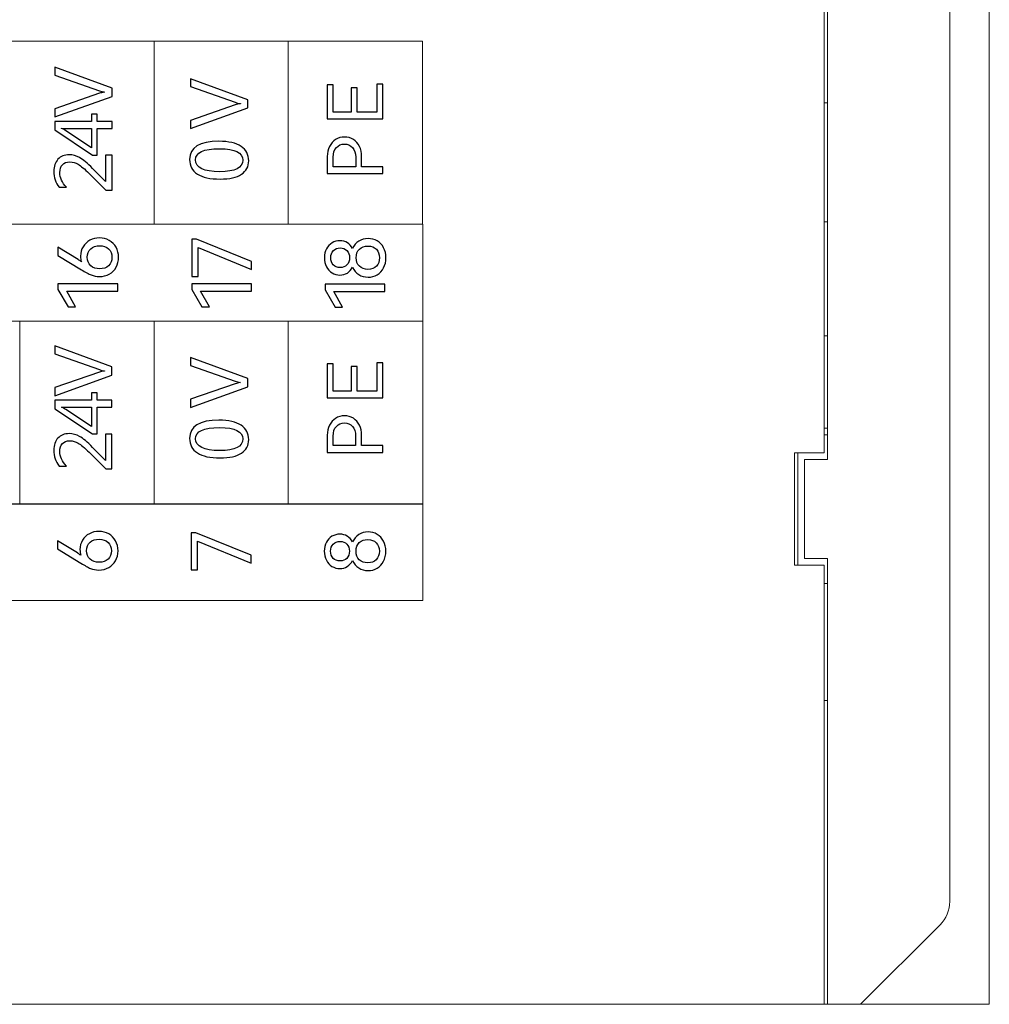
# Model space of a CAD drawing. Header units: millimetres. Extents: x 0 to 427, y 0 to 299.
# Tile 12 of 54: x 181 to 211, y 112 to 142. Entities that reach past the tile are written whole.
import ezdxf

# ---------------------------------------------------------------- set-up
doc = ezdxf.new("R2010")
doc.units = ezdxf.units.MM
doc.header["$LTSCALE"] = 23.1
doc.header["$MEASUREMENT"] = 0
doc.layers.get('0').update_dxf_attribs({"lineweight": 18})
doc.layers.add('layer 1', color=7, linetype='Continuous')

msp = doc.modelspace()

# ---------------------------------------------------------------- linework, layer by layer
at = {"color": 0, "linetype": 'Continuous', "lineweight": 0}
for p, q in [((210.765, 163.705), (210.765, 111.704)), ((209.565, 160.59), (209.565, 114.819)), ((205.865, 150.054), (205.865, 128.204)), ((205.765, 128.404), (205.765, 149.854)), ((205.865, 139.004), (205.765, 139.004)), ((205.765, 135.404), (205.865, 135.404)), ((205.765, 131.954), (205.865, 131.954)), ((205.865, 129.154), (205.765, 129.154)), ((205.865, 128.954), (205.765, 128.954)), ((205.765, 128.404), (204.865, 128.404)), ((204.865, 128.404), (204.865, 125.004)), ((204.965, 128.404), (204.965, 125.004)), ((205.865, 128.204), (205.165, 128.204)), ((205.165, 128.204), (205.165, 125.204)), ((205.765, 125.004), (204.865, 125.004)), ((205.165, 125.204), (205.865, 125.204)), ((205.765, 111.704), (205.765, 125.004)), ((205.865, 125.204), (205.865, 111.704)), ((205.765, 124.454), (205.865, 124.454)), ((205.765, 120.904), (205.865, 120.904)), ((209.272, 114.112), (206.865, 111.704)), ((178.965, 111.704), (210.765, 111.704))]:
    msp.add_line(p, q, dxfattribs=at)
msp.add_arc((208.565, 114.819), 1, 315, 0, dxfattribs=at)
at = {"layer": 'layer 1', "color": 30, "lineweight": 9}
for points, knots in [([(193.593, 140.874), (193.593, 140.874), (189.523, 140.874), (189.523, 140.874), (189.523, 140.874), (189.523, 140.874), (185.453, 140.874), (185.453, 140.874), (185.453, 140.874), (185.453, 140.874), (181.382, 140.874), (181.382, 140.874), (181.382, 140.874), (181.382, 140.874), (177.312, 140.874), (177.312, 140.874), (177.312, 140.874), (177.312, 140.874), (173.242, 140.874), (173.242, 140.874), (173.242, 140.874), (173.242, 140.874), (169.171, 140.874), (169.171, 140.874), (169.171, 140.874), (169.171, 140.874), (165.101, 140.874), (165.101, 140.874), (165.101, 140.874), (165.101, 140.874), (161.031, 140.874), (161.031, 140.874), (161.031, 140.874), (161.031, 140.874), (156.961, 140.874), (156.961, 140.874)], [0, 0, 0, 0, 0.111111, 0.111111, 0.111111, 0.111111, 0.222222, 0.222222, 0.222222, 0.222222, 0.333333, 0.333333, 0.333333, 0.333333, 0.444444, 0.444444, 0.444444, 0.444444, 0.555556, 0.555556, 0.555556, 0.555556, 0.666667, 0.666667, 0.666667, 0.666667, 0.777778, 0.777778, 0.777778, 0.777778, 0.888889, 0.888889, 0.888889, 0.888889, 1, 1, 1, 1]), ([(193.593, 135.333), (193.593, 135.333), (189.523, 135.333), (189.523, 135.333), (189.523, 135.333), (189.523, 135.333), (185.453, 135.333), (185.453, 135.333), (185.453, 135.333), (185.453, 135.333), (181.382, 135.333), (181.382, 135.333), (181.382, 135.333), (181.382, 135.333), (177.312, 135.333), (177.312, 135.333), (177.312, 135.333), (177.312, 135.333), (173.242, 135.333), (173.242, 135.333), (173.242, 135.333), (173.242, 135.333), (169.171, 135.333), (169.171, 135.333), (169.171, 135.333), (169.171, 135.333), (165.101, 135.333), (165.101, 135.333), (165.101, 135.333), (165.101, 135.333), (161.031, 135.333), (161.031, 135.333), (161.031, 135.333), (161.031, 135.333), (156.961, 135.333), (156.961, 135.333)], [0, 0, 0, 0, 0.111111, 0.111111, 0.111111, 0.111111, 0.222222, 0.222222, 0.222222, 0.222222, 0.333333, 0.333333, 0.333333, 0.333333, 0.444444, 0.444444, 0.444444, 0.444444, 0.555556, 0.555556, 0.555556, 0.555556, 0.666667, 0.666667, 0.666667, 0.666667, 0.777778, 0.777778, 0.777778, 0.777778, 0.888889, 0.888889, 0.888889, 0.888889, 1, 1, 1, 1]), ([(156.961, 132.4), (156.961, 132.4), (156.961, 135.331), (156.961, 135.331), (156.961, 135.331), (156.961, 135.331), (193.594, 135.331), (193.594, 135.331), (193.594, 135.331), (193.594, 135.331), (193.594, 132.4), (193.594, 132.4), (193.594, 132.4), (193.594, 132.4), (156.961, 132.4), (156.961, 132.4)], [0, 0, 0, 0, 0.25, 0.25, 0.25, 0.25, 0.5, 0.5, 0.5, 0.5, 0.75, 0.75, 0.75, 0.75, 1, 1, 1, 1]), ([(193.594, 132.4), (193.594, 132.4), (189.523, 132.4), (189.523, 132.4), (189.523, 132.4), (189.523, 132.4), (185.453, 132.4), (185.453, 132.4), (185.453, 132.4), (185.453, 132.4), (181.383, 132.4), (181.383, 132.4), (181.383, 132.4), (181.383, 132.4), (177.312, 132.4), (177.312, 132.4), (177.312, 132.4), (177.312, 132.4), (173.242, 132.4), (173.242, 132.4), (173.242, 132.4), (173.242, 132.4), (169.171, 132.4), (169.171, 132.4), (169.171, 132.4), (169.171, 132.4), (165.101, 132.4), (165.101, 132.4), (165.101, 132.4), (165.101, 132.4), (161.031, 132.4), (161.031, 132.4), (161.031, 132.4), (161.031, 132.4), (156.961, 132.4), (156.961, 132.4)], [0, 0, 0, 0, 0.111111, 0.111111, 0.111111, 0.111111, 0.222222, 0.222222, 0.222222, 0.222222, 0.333333, 0.333333, 0.333333, 0.333333, 0.444444, 0.444444, 0.444444, 0.444444, 0.555556, 0.555556, 0.555556, 0.555556, 0.666667, 0.666667, 0.666667, 0.666667, 0.777778, 0.777778, 0.777778, 0.777778, 0.888889, 0.888889, 0.888889, 0.888889, 1, 1, 1, 1]), ([(156.961, 123.931), (156.961, 123.931), (156.961, 126.863), (156.961, 126.863), (156.961, 126.863), (156.961, 126.863), (193.594, 126.863), (193.594, 126.863), (193.594, 126.863), (193.594, 126.863), (193.594, 123.931), (193.594, 123.931), (193.594, 123.931), (193.594, 123.931), (156.961, 123.931), (156.961, 123.931)], [0, 0, 0, 0, 0.25, 0.25, 0.25, 0.25, 0.5, 0.5, 0.5, 0.5, 0.75, 0.75, 0.75, 0.75, 1, 1, 1, 1]), ([(193.594, 126.856), (193.594, 126.856), (189.523, 126.856), (189.523, 126.856), (189.523, 126.856), (189.523, 126.856), (185.453, 126.856), (185.453, 126.856), (185.453, 126.856), (185.453, 126.856), (181.383, 126.856), (181.383, 126.856), (181.383, 126.856), (181.383, 126.856), (177.312, 126.856), (177.312, 126.856), (177.312, 126.856), (177.312, 126.856), (173.242, 126.856), (173.242, 126.856), (173.242, 126.856), (173.242, 126.856), (169.171, 126.856), (169.171, 126.856), (169.171, 126.856), (169.171, 126.856), (165.101, 126.856), (165.101, 126.856), (165.101, 126.856), (165.101, 126.856), (161.031, 126.856), (161.031, 126.856), (161.031, 126.856), (161.031, 126.856), (156.961, 126.856), (156.961, 126.856)], [0, 0, 0, 0, 0.111111, 0.111111, 0.111111, 0.111111, 0.222222, 0.222222, 0.222222, 0.222222, 0.333333, 0.333333, 0.333333, 0.333333, 0.444444, 0.444444, 0.444444, 0.444444, 0.555556, 0.555556, 0.555556, 0.555556, 0.666667, 0.666667, 0.666667, 0.666667, 0.777778, 0.777778, 0.777778, 0.777778, 0.888889, 0.888889, 0.888889, 0.888889, 1, 1, 1, 1])]:
    msp.add_open_spline(points, degree=3, knots=knots, dxfattribs=at)
for points in [[(185.453, 135.333), (185.453, 135.333), (185.453, 140.874), (185.453, 140.874)], [(189.523, 135.333), (189.523, 135.333), (189.523, 140.874), (189.523, 140.874)], [(193.593, 135.333), (193.593, 135.333), (193.593, 140.874), (193.593, 140.874)], [(181.383, 126.856), (181.383, 126.856), (181.383, 132.4), (181.383, 132.4)], [(185.453, 126.856), (185.453, 126.856), (185.453, 132.4), (185.453, 132.4)], [(189.523, 126.856), (189.523, 126.856), (189.523, 132.4), (189.523, 132.4)], [(193.594, 126.856), (193.594, 126.856), (193.594, 132.4), (193.594, 132.4)]]:
    msp.add_open_spline(points, degree=3, dxfattribs=at)
at = {"layer": 'layer 1', "color": 30}
for points, knots in [([(182.445, 140.09), (182.445, 140.09), (184.18, 139.453), (184.18, 139.453), (184.18, 139.453), (184.18, 139.453), (184.18, 139.205), (184.18, 139.205), (184.18, 139.205), (184.18, 139.205), (182.445, 138.58), (182.445, 138.58), (182.445, 138.58), (182.445, 138.58), (182.445, 138.829), (182.445, 138.829), (182.445, 138.829), (182.445, 138.829), (183.801, 139.296), (183.801, 139.296), (183.801, 139.296), (183.846, 139.311), (183.898, 139.323), (183.957, 139.33), (183.957, 139.33), (183.957, 139.33), (183.957, 139.336), (183.957, 139.336), (183.957, 139.336), (183.905, 139.342), (183.853, 139.356), (183.799, 139.375), (183.799, 139.375), (183.799, 139.375), (182.445, 139.851), (182.445, 139.851), (182.445, 139.851), (182.445, 139.851), (182.445, 140.09), (182.445, 140.09)], [0, 0, 0, 0, 0.1, 0.1, 0.1, 0.1, 0.2, 0.2, 0.2, 0.2, 0.3, 0.3, 0.3, 0.3, 0.4, 0.4, 0.4, 0.4, 0.5, 0.5, 0.5, 0.5, 0.6, 0.6, 0.6, 0.6, 0.7, 0.7, 0.7, 0.7, 0.8, 0.8, 0.8, 0.8, 0.9, 0.9, 0.9, 0.9, 1, 1, 1, 1]), ([(186.56, 139.739), (186.56, 139.739), (188.294, 139.102), (188.294, 139.102), (188.294, 139.102), (188.294, 139.102), (188.294, 138.854), (188.294, 138.854), (188.294, 138.854), (188.294, 138.854), (186.56, 138.229), (186.56, 138.229), (186.56, 138.229), (186.56, 138.229), (186.56, 138.478), (186.56, 138.478), (186.56, 138.478), (186.56, 138.478), (187.916, 138.945), (187.916, 138.945), (187.916, 138.945), (187.96, 138.96), (188.013, 138.972), (188.072, 138.979), (188.072, 138.979), (188.072, 138.979), (188.072, 138.985), (188.072, 138.985), (188.072, 138.985), (188.02, 138.991), (187.968, 139.005), (187.914, 139.024), (187.914, 139.024), (187.914, 139.024), (186.56, 139.5), (186.56, 139.5), (186.56, 139.5), (186.56, 139.5), (186.56, 139.739), (186.56, 139.739)], [0, 0, 0, 0, 0.1, 0.1, 0.1, 0.1, 0.2, 0.2, 0.2, 0.2, 0.3, 0.3, 0.3, 0.3, 0.4, 0.4, 0.4, 0.4, 0.5, 0.5, 0.5, 0.5, 0.6, 0.6, 0.6, 0.6, 0.7, 0.7, 0.7, 0.7, 0.8, 0.8, 0.8, 0.8, 0.9, 0.9, 0.9, 0.9, 1, 1, 1, 1]), ([(191.605, 139.463), (191.605, 139.463), (191.605, 138.725), (191.605, 138.725), (191.605, 138.725), (191.605, 138.725), (192.201, 138.725), (192.201, 138.725), (192.201, 138.725), (192.201, 138.725), (192.201, 139.576), (192.201, 139.576), (192.201, 139.576), (192.201, 139.576), (192.382, 139.576), (192.382, 139.576), (192.382, 139.576), (192.382, 139.576), (192.382, 138.521), (192.382, 138.521), (192.382, 138.521), (192.382, 138.521), (190.702, 138.521), (190.702, 138.521), (190.702, 138.521), (190.702, 138.521), (190.702, 139.55), (190.702, 139.55), (190.702, 139.55), (190.702, 139.55), (190.883, 139.55), (190.883, 139.55), (190.883, 139.55), (190.883, 139.55), (190.883, 138.725), (190.883, 138.725), (190.883, 138.725), (190.883, 138.725), (191.424, 138.725), (191.424, 138.725), (191.424, 138.725), (191.424, 138.725), (191.424, 139.463), (191.424, 139.463), (191.424, 139.463), (191.424, 139.463), (191.605, 139.463), (191.605, 139.463)], [0, 0, 0, 0, 0.083333, 0.083333, 0.083333, 0.083333, 0.166667, 0.166667, 0.166667, 0.166667, 0.25, 0.25, 0.25, 0.25, 0.333333, 0.333333, 0.333333, 0.333333, 0.416667, 0.416667, 0.416667, 0.416667, 0.5, 0.5, 0.5, 0.5, 0.583333, 0.583333, 0.583333, 0.583333, 0.666667, 0.666667, 0.666667, 0.666667, 0.75, 0.75, 0.75, 0.75, 0.833333, 0.833333, 0.833333, 0.833333, 0.916667, 0.916667, 0.916667, 0.916667, 1, 1, 1, 1]), ([(183.729, 138.666), (183.729, 138.666), (183.729, 138.444), (183.729, 138.444), (183.729, 138.444), (183.729, 138.444), (184.18, 138.444), (184.18, 138.444), (184.18, 138.444), (184.18, 138.444), (184.18, 138.231), (184.18, 138.231), (184.18, 138.231), (184.18, 138.231), (183.729, 138.231), (183.729, 138.231), (183.729, 138.231), (183.729, 138.231), (183.729, 137.423), (183.729, 137.423), (183.729, 137.423), (183.729, 137.423), (183.587, 137.423), (183.587, 137.423), (183.587, 137.423), (183.587, 137.423), (182.445, 138.19), (182.445, 138.19), (182.445, 138.19), (182.445, 138.19), (182.445, 138.444), (182.445, 138.444), (182.445, 138.444), (182.445, 138.444), (183.556, 138.444), (183.556, 138.444), (183.556, 138.444), (183.556, 138.444), (183.556, 138.666), (183.556, 138.666), (183.556, 138.666), (183.556, 138.666), (183.729, 138.666), (183.729, 138.666)], [0, 0, 0, 0, 0.090909, 0.090909, 0.090909, 0.090909, 0.181818, 0.181818, 0.181818, 0.181818, 0.272727, 0.272727, 0.272727, 0.272727, 0.363636, 0.363636, 0.363636, 0.363636, 0.454545, 0.454545, 0.454545, 0.454545, 0.545455, 0.545455, 0.545455, 0.545455, 0.636364, 0.636364, 0.636364, 0.636364, 0.727273, 0.727273, 0.727273, 0.727273, 0.818182, 0.818182, 0.818182, 0.818182, 0.909091, 0.909091, 0.909091, 0.909091, 1, 1, 1, 1]), ([(183.556, 138.231), (183.556, 138.231), (182.829, 138.231), (182.829, 138.231), (182.829, 138.231), (182.778, 138.231), (182.719, 138.233), (182.651, 138.236), (182.651, 138.236), (182.651, 138.236), (182.651, 138.231), (182.651, 138.231), (182.651, 138.231), (182.68, 138.221), (182.727, 138.203), (182.785, 138.165), (182.785, 138.165), (182.785, 138.165), (183.556, 137.649), (183.556, 137.649), (183.556, 137.649), (183.556, 137.649), (183.556, 138.231), (183.556, 138.231)], [0, 0, 0, 0, 0.166667, 0.166667, 0.166667, 0.166667, 0.333333, 0.333333, 0.333333, 0.333333, 0.5, 0.5, 0.5, 0.5, 0.666667, 0.666667, 0.666667, 0.666667, 0.833333, 0.833333, 0.833333, 0.833333, 1, 1, 1, 1]), ([(187.461, 136.699), (187.156, 136.699), (186.923, 136.75), (186.766, 136.851), (186.766, 136.851), (186.61, 136.952), (186.531, 137.099), (186.531, 137.292), (186.531, 137.292), (186.531, 137.659), (186.827, 137.843), (187.42, 137.843), (187.42, 137.843), (187.713, 137.843), (187.937, 137.79), (188.091, 137.688), (188.091, 137.688), (188.246, 137.585), (188.323, 137.439), (188.323, 137.253), (188.323, 137.253), (188.323, 137.077), (188.249, 136.94), (188.103, 136.844), (188.103, 136.844), (187.957, 136.748), (187.742, 136.699), (187.461, 136.699)], [0, 0, 0, 0, 0.142857, 0.142857, 0.142857, 0.142857, 0.285714, 0.285714, 0.285714, 0.285714, 0.428571, 0.428571, 0.428571, 0.428571, 0.571429, 0.571429, 0.571429, 0.571429, 0.714286, 0.714286, 0.714286, 0.714286, 0.857143, 0.857143, 0.857143, 0.857143, 1, 1, 1, 1]), ([(190.704, 137.384), (190.704, 137.497), (190.727, 137.599), (190.77, 137.688), (190.77, 137.688), (190.814, 137.776), (190.877, 137.848), (190.955, 137.897), (190.955, 137.897), (191.033, 137.947), (191.124, 137.973), (191.224, 137.973), (191.224, 137.973), (191.325, 137.973), (191.415, 137.948), (191.494, 137.899), (191.494, 137.899), (191.573, 137.849), (191.634, 137.779), (191.677, 137.69), (191.677, 137.69), (191.721, 137.601), (191.743, 137.497), (191.743, 137.384), (191.743, 137.384), (191.743, 137.384), (191.743, 137.072), (191.743, 137.072), (191.743, 137.072), (191.743, 137.072), (192.382, 137.072), (192.382, 137.072), (192.382, 137.072), (192.382, 137.072), (192.382, 136.868), (192.382, 136.868), (192.382, 136.868), (192.382, 136.868), (190.704, 136.868), (190.704, 136.868), (190.704, 136.868), (190.704, 136.868), (190.704, 137.384), (190.704, 137.384)], [0, 0, 0, 0, 0.090909, 0.090909, 0.090909, 0.090909, 0.181818, 0.181818, 0.181818, 0.181818, 0.272727, 0.272727, 0.272727, 0.272727, 0.363636, 0.363636, 0.363636, 0.363636, 0.454545, 0.454545, 0.454545, 0.454545, 0.545455, 0.545455, 0.545455, 0.545455, 0.636364, 0.636364, 0.636364, 0.636364, 0.727273, 0.727273, 0.727273, 0.727273, 0.818182, 0.818182, 0.818182, 0.818182, 0.909091, 0.909091, 0.909091, 0.909091, 1, 1, 1, 1]), ([(187.451, 136.923), (187.912, 136.923), (188.142, 137.039), (188.142, 137.273), (188.142, 137.273), (188.142, 137.503), (187.908, 137.618), (187.44, 137.618), (187.44, 137.618), (186.956, 137.618), (186.713, 137.505), (186.713, 137.28), (186.713, 137.28), (186.713, 137.042), (186.959, 136.923), (187.451, 136.923)], [0, 0, 0, 0, 0.25, 0.25, 0.25, 0.25, 0.5, 0.5, 0.5, 0.5, 0.75, 0.75, 0.75, 0.75, 1, 1, 1, 1]), ([(191.564, 137.359), (191.564, 137.487), (191.532, 137.586), (191.469, 137.654), (191.469, 137.654), (191.405, 137.723), (191.324, 137.758), (191.224, 137.758), (191.224, 137.758), (191.125, 137.758), (191.043, 137.723), (190.979, 137.654), (190.979, 137.654), (190.915, 137.586), (190.883, 137.485), (190.883, 137.359), (190.883, 137.359), (190.883, 137.359), (190.883, 137.072), (190.883, 137.072), (190.883, 137.072), (190.883, 137.072), (191.564, 137.072), (191.564, 137.072), (191.564, 137.072), (191.564, 137.072), (191.564, 137.359), (191.564, 137.359)], [0, 0, 0, 0, 0.142857, 0.142857, 0.142857, 0.142857, 0.285714, 0.285714, 0.285714, 0.285714, 0.428571, 0.428571, 0.428571, 0.428571, 0.571429, 0.571429, 0.571429, 0.571429, 0.714286, 0.714286, 0.714286, 0.714286, 0.857143, 0.857143, 0.857143, 0.857143, 1, 1, 1, 1]), ([(184.18, 137.419), (184.18, 137.419), (184.18, 136.365), (184.18, 136.365), (184.18, 136.365), (184.18, 136.365), (183.989, 136.365), (183.989, 136.365), (183.989, 136.365), (183.989, 136.365), (183.487, 136.868), (183.487, 136.868), (183.487, 136.868), (183.348, 137.007), (183.238, 137.1), (183.157, 137.147), (183.157, 137.147), (183.076, 137.194), (182.992, 137.218), (182.905, 137.218), (182.905, 137.218), (182.807, 137.218), (182.731, 137.19), (182.679, 137.135), (182.679, 137.135), (182.626, 137.079), (182.6, 137), (182.6, 136.895), (182.6, 136.895), (182.6, 136.741), (182.665, 136.593), (182.797, 136.453), (182.797, 136.453), (182.797, 136.453), (182.574, 136.453), (182.574, 136.453), (182.574, 136.453), (182.469, 136.589), (182.416, 136.748), (182.416, 136.93), (182.416, 136.93), (182.416, 137.086), (182.459, 137.209), (182.543, 137.299), (182.543, 137.299), (182.627, 137.389), (182.74, 137.435), (182.883, 137.435), (182.883, 137.435), (182.991, 137.435), (183.096, 137.405), (183.199, 137.348), (183.199, 137.348), (183.303, 137.29), (183.436, 137.181), (183.594, 137.019), (183.594, 137.019), (183.594, 137.019), (183.981, 136.624), (183.981, 136.624), (183.981, 136.624), (183.981, 136.624), (183.985, 136.624), (183.985, 136.624), (183.985, 136.624), (183.985, 136.624), (183.985, 137.419), (183.985, 137.419), (183.985, 137.419), (183.985, 137.419), (184.18, 137.419), (184.18, 137.419)], [0, 0, 0, 0, 0.055556, 0.055556, 0.055556, 0.055556, 0.111111, 0.111111, 0.111111, 0.111111, 0.166667, 0.166667, 0.166667, 0.166667, 0.222222, 0.222222, 0.222222, 0.222222, 0.277778, 0.277778, 0.277778, 0.277778, 0.333333, 0.333333, 0.333333, 0.333333, 0.388889, 0.388889, 0.388889, 0.388889, 0.444444, 0.444444, 0.444444, 0.444444, 0.5, 0.5, 0.5, 0.5, 0.555556, 0.555556, 0.555556, 0.555556, 0.611111, 0.611111, 0.611111, 0.611111, 0.666667, 0.666667, 0.666667, 0.666667, 0.722222, 0.722222, 0.722222, 0.722222, 0.777778, 0.777778, 0.777778, 0.777778, 0.833333, 0.833333, 0.833333, 0.833333, 0.888889, 0.888889, 0.888889, 0.888889, 0.944444, 0.944444, 0.944444, 0.944444, 1, 1, 1, 1]), ([(183.226, 134.364), (183.226, 134.471), (183.253, 134.567), (183.303, 134.65), (183.303, 134.65), (183.353, 134.733), (183.424, 134.8), (183.51, 134.846), (183.51, 134.846), (183.597, 134.893), (183.694, 134.917), (183.799, 134.917), (183.799, 134.917), (183.908, 134.917), (184.007, 134.892), (184.096, 134.842), (184.096, 134.842), (184.184, 134.791), (184.255, 134.721), (184.304, 134.632), (184.304, 134.632), (184.354, 134.543), (184.38, 134.442), (184.38, 134.332), (184.38, 134.332), (184.38, 134.218), (184.355, 134.117), (184.305, 134.028), (184.305, 134.028), (184.256, 133.939), (184.187, 133.87), (184.098, 133.82), (184.098, 133.82), (184.009, 133.771), (183.908, 133.746), (183.794, 133.746), (183.794, 133.746), (183.705, 133.746), (183.623, 133.762), (183.549, 133.795), (183.549, 133.795), (183.474, 133.827), (183.375, 133.88), (183.253, 133.954), (183.253, 133.954), (183.253, 133.954), (182.542, 134.386), (182.542, 134.386), (182.542, 134.386), (182.542, 134.386), (182.542, 134.635), (182.542, 134.635), (182.542, 134.635), (182.542, 134.635), (183.15, 134.262), (183.15, 134.262), (183.15, 134.262), (183.185, 134.241), (183.22, 134.216), (183.251, 134.193), (183.251, 134.193), (183.235, 134.244), (183.226, 134.301), (183.226, 134.364)], [0, 0, 0, 0, 0.0625, 0.0625, 0.0625, 0.0625, 0.125, 0.125, 0.125, 0.125, 0.1875, 0.1875, 0.1875, 0.1875, 0.25, 0.25, 0.25, 0.25, 0.3125, 0.3125, 0.3125, 0.3125, 0.375, 0.375, 0.375, 0.375, 0.4375, 0.4375, 0.4375, 0.4375, 0.5, 0.5, 0.5, 0.5, 0.5625, 0.5625, 0.5625, 0.5625, 0.625, 0.625, 0.625, 0.625, 0.6875, 0.6875, 0.6875, 0.6875, 0.75, 0.75, 0.75, 0.75, 0.8125, 0.8125, 0.8125, 0.8125, 0.875, 0.875, 0.875, 0.875, 0.9375, 0.9375, 0.9375, 0.9375, 1, 1, 1, 1]), ([(186.79, 134.625), (186.79, 134.625), (186.79, 133.749), (186.79, 133.749), (186.79, 133.749), (186.79, 133.749), (186.6, 133.749), (186.6, 133.749), (186.6, 133.749), (186.6, 133.749), (186.6, 134.875), (186.6, 134.875), (186.6, 134.875), (186.6, 134.875), (186.736, 134.875), (186.736, 134.875), (186.736, 134.875), (186.736, 134.875), (188.41, 134.198), (188.41, 134.198), (188.41, 134.198), (188.41, 134.198), (188.41, 133.956), (188.41, 133.956), (188.41, 133.956), (188.41, 133.956), (186.79, 134.625), (186.79, 134.625)], [0, 0, 0, 0, 0.142857, 0.142857, 0.142857, 0.142857, 0.285714, 0.285714, 0.285714, 0.285714, 0.428571, 0.428571, 0.428571, 0.428571, 0.571429, 0.571429, 0.571429, 0.571429, 0.714286, 0.714286, 0.714286, 0.714286, 0.857143, 0.857143, 0.857143, 0.857143, 1, 1, 1, 1]), ([(191.471, 134.597), (191.514, 134.691), (191.577, 134.765), (191.659, 134.818), (191.659, 134.818), (191.741, 134.871), (191.836, 134.898), (191.943, 134.898), (191.943, 134.898), (192.045, 134.898), (192.137, 134.874), (192.218, 134.826), (192.218, 134.826), (192.3, 134.777), (192.364, 134.709), (192.411, 134.621), (192.411, 134.621), (192.458, 134.532), (192.481, 134.432), (192.481, 134.318), (192.481, 134.318), (192.481, 134.201), (192.458, 134.098), (192.412, 134.009), (192.412, 134.009), (192.366, 133.92), (192.302, 133.851), (192.22, 133.802), (192.22, 133.802), (192.137, 133.753), (192.045, 133.728), (191.943, 133.728), (191.943, 133.728), (191.836, 133.728), (191.741, 133.755), (191.659, 133.808), (191.659, 133.808), (191.577, 133.862), (191.514, 133.936), (191.471, 134.032), (191.471, 134.032), (191.432, 133.956), (191.379, 133.897), (191.312, 133.854), (191.312, 133.854), (191.245, 133.811), (191.17, 133.79), (191.086, 133.79), (191.086, 133.79), (191.001, 133.79), (190.921, 133.812), (190.849, 133.856), (190.849, 133.856), (190.777, 133.901), (190.719, 133.963), (190.678, 134.044), (190.678, 134.044), (190.636, 134.125), (190.615, 134.216), (190.615, 134.318), (190.615, 134.318), (190.615, 134.418), (190.636, 134.508), (190.678, 134.586), (190.678, 134.586), (190.719, 134.664), (190.776, 134.725), (190.848, 134.767), (190.848, 134.767), (190.92, 134.81), (190.999, 134.832), (191.086, 134.832), (191.086, 134.832), (191.17, 134.832), (191.246, 134.811), (191.312, 134.77), (191.312, 134.77), (191.379, 134.729), (191.432, 134.671), (191.471, 134.597)], [0, 0, 0, 0, 0.05, 0.05, 0.05, 0.05, 0.1, 0.1, 0.1, 0.1, 0.15, 0.15, 0.15, 0.15, 0.2, 0.2, 0.2, 0.2, 0.25, 0.25, 0.25, 0.25, 0.3, 0.3, 0.3, 0.3, 0.35, 0.35, 0.35, 0.35, 0.4, 0.4, 0.4, 0.4, 0.45, 0.45, 0.45, 0.45, 0.5, 0.5, 0.5, 0.5, 0.55, 0.55, 0.55, 0.55, 0.6, 0.6, 0.6, 0.6, 0.65, 0.65, 0.65, 0.65, 0.7, 0.7, 0.7, 0.7, 0.75, 0.75, 0.75, 0.75, 0.8, 0.8, 0.8, 0.8, 0.85, 0.85, 0.85, 0.85, 0.9, 0.9, 0.9, 0.9, 0.95, 0.95, 0.95, 0.95, 1, 1, 1, 1]), ([(184.179, 134.332), (184.179, 134.437), (184.144, 134.522), (184.076, 134.585), (184.076, 134.585), (184.007, 134.647), (183.917, 134.68), (183.807, 134.68), (183.807, 134.68), (183.695, 134.68), (183.603, 134.648), (183.534, 134.586), (183.534, 134.586), (183.464, 134.524), (183.429, 134.439), (183.429, 134.332), (183.429, 134.332), (183.429, 134.225), (183.464, 134.139), (183.534, 134.076), (183.534, 134.076), (183.604, 134.013), (183.695, 133.981), (183.807, 133.981), (183.807, 133.981), (183.919, 133.981), (184.009, 134.013), (184.077, 134.076), (184.077, 134.076), (184.145, 134.139), (184.179, 134.225), (184.179, 134.332)], [0, 0, 0, 0, 0.125, 0.125, 0.125, 0.125, 0.25, 0.25, 0.25, 0.25, 0.375, 0.375, 0.375, 0.375, 0.5, 0.5, 0.5, 0.5, 0.625, 0.625, 0.625, 0.625, 0.75, 0.75, 0.75, 0.75, 0.875, 0.875, 0.875, 0.875, 1, 1, 1, 1]), ([(190.807, 134.318), (190.807, 134.226), (190.834, 134.153), (190.886, 134.1), (190.886, 134.1), (190.939, 134.046), (191.008, 134.019), (191.094, 134.019), (191.094, 134.019), (191.178, 134.019), (191.246, 134.046), (191.299, 134.1), (191.299, 134.1), (191.351, 134.153), (191.378, 134.226), (191.378, 134.318), (191.378, 134.318), (191.378, 134.409), (191.351, 134.48), (191.297, 134.533), (191.297, 134.533), (191.244, 134.585), (191.176, 134.612), (191.094, 134.612), (191.094, 134.612), (191.01, 134.612), (190.941, 134.585), (190.887, 134.533), (190.887, 134.533), (190.834, 134.48), (190.807, 134.409), (190.807, 134.318)], [0, 0, 0, 0, 0.125, 0.125, 0.125, 0.125, 0.25, 0.25, 0.25, 0.25, 0.375, 0.375, 0.375, 0.375, 0.5, 0.5, 0.5, 0.5, 0.625, 0.625, 0.625, 0.625, 0.75, 0.75, 0.75, 0.75, 0.875, 0.875, 0.875, 0.875, 1, 1, 1, 1]), ([(192.284, 134.318), (192.284, 134.423), (192.252, 134.508), (192.19, 134.572), (192.19, 134.572), (192.128, 134.637), (192.043, 134.669), (191.936, 134.669), (191.936, 134.669), (191.827, 134.669), (191.74, 134.637), (191.676, 134.575), (191.676, 134.575), (191.612, 134.512), (191.58, 134.427), (191.58, 134.318), (191.58, 134.318), (191.58, 134.208), (191.612, 134.121), (191.676, 134.058), (191.676, 134.058), (191.741, 133.994), (191.827, 133.962), (191.936, 133.962), (191.936, 133.962), (192.044, 133.962), (192.13, 133.995), (192.191, 134.059), (192.191, 134.059), (192.253, 134.123), (192.284, 134.209), (192.284, 134.318)], [0, 0, 0, 0, 0.125, 0.125, 0.125, 0.125, 0.25, 0.25, 0.25, 0.25, 0.375, 0.375, 0.375, 0.375, 0.5, 0.5, 0.5, 0.5, 0.625, 0.625, 0.625, 0.625, 0.75, 0.75, 0.75, 0.75, 0.875, 0.875, 0.875, 0.875, 1, 1, 1, 1]), ([(183.076, 132.833), (183.076, 132.833), (182.848, 132.833), (182.848, 132.833), (182.848, 132.833), (182.848, 132.833), (182.542, 133.359), (182.542, 133.359), (182.542, 133.359), (182.542, 133.359), (182.542, 133.527), (182.542, 133.527), (182.542, 133.527), (182.542, 133.527), (184.352, 133.527), (184.352, 133.527), (184.352, 133.527), (184.352, 133.527), (184.352, 133.304), (184.352, 133.304), (184.352, 133.304), (184.352, 133.304), (182.807, 133.304), (182.807, 133.304), (182.807, 133.304), (182.807, 133.304), (183.076, 132.833), (183.076, 132.833)], [0, 0, 0, 0, 0.142857, 0.142857, 0.142857, 0.142857, 0.285714, 0.285714, 0.285714, 0.285714, 0.428571, 0.428571, 0.428571, 0.428571, 0.571429, 0.571429, 0.571429, 0.571429, 0.714286, 0.714286, 0.714286, 0.714286, 0.857143, 0.857143, 0.857143, 0.857143, 1, 1, 1, 1]), ([(187.133, 132.833), (187.133, 132.833), (186.906, 132.833), (186.906, 132.833), (186.906, 132.833), (186.906, 132.833), (186.6, 133.359), (186.6, 133.359), (186.6, 133.359), (186.6, 133.359), (186.6, 133.527), (186.6, 133.527), (186.6, 133.527), (186.6, 133.527), (188.41, 133.527), (188.41, 133.527), (188.41, 133.527), (188.41, 133.527), (188.41, 133.304), (188.41, 133.304), (188.41, 133.304), (188.41, 133.304), (186.864, 133.304), (186.864, 133.304), (186.864, 133.304), (186.864, 133.304), (187.133, 132.833), (187.133, 132.833)], [0, 0, 0, 0, 0.142857, 0.142857, 0.142857, 0.142857, 0.285714, 0.285714, 0.285714, 0.285714, 0.428571, 0.428571, 0.428571, 0.428571, 0.571429, 0.571429, 0.571429, 0.571429, 0.714286, 0.714286, 0.714286, 0.714286, 0.857143, 0.857143, 0.857143, 0.857143, 1, 1, 1, 1]), ([(191.169, 132.822), (191.169, 132.822), (190.942, 132.822), (190.942, 132.822), (190.942, 132.822), (190.942, 132.822), (190.635, 133.348), (190.635, 133.348), (190.635, 133.348), (190.635, 133.348), (190.635, 133.516), (190.635, 133.516), (190.635, 133.516), (190.635, 133.516), (192.446, 133.516), (192.446, 133.516), (192.446, 133.516), (192.446, 133.516), (192.446, 133.293), (192.446, 133.293), (192.446, 133.293), (192.446, 133.293), (190.9, 133.293), (190.9, 133.293), (190.9, 133.293), (190.9, 133.293), (191.169, 132.822), (191.169, 132.822)], [0, 0, 0, 0, 0.142857, 0.142857, 0.142857, 0.142857, 0.285714, 0.285714, 0.285714, 0.285714, 0.428571, 0.428571, 0.428571, 0.428571, 0.571429, 0.571429, 0.571429, 0.571429, 0.714286, 0.714286, 0.714286, 0.714286, 0.857143, 0.857143, 0.857143, 0.857143, 1, 1, 1, 1]), ([(182.445, 131.645), (182.445, 131.645), (184.179, 131.008), (184.179, 131.008), (184.179, 131.008), (184.179, 131.008), (184.179, 130.759), (184.179, 130.759), (184.179, 130.759), (184.179, 130.759), (182.445, 130.135), (182.445, 130.135), (182.445, 130.135), (182.445, 130.135), (182.445, 130.383), (182.445, 130.383), (182.445, 130.383), (182.445, 130.383), (183.801, 130.85), (183.801, 130.85), (183.801, 130.85), (183.845, 130.865), (183.898, 130.877), (183.956, 130.885), (183.956, 130.885), (183.956, 130.885), (183.956, 130.89), (183.956, 130.89), (183.956, 130.89), (183.905, 130.896), (183.853, 130.91), (183.799, 130.93), (183.799, 130.93), (183.799, 130.93), (182.445, 131.405), (182.445, 131.405), (182.445, 131.405), (182.445, 131.405), (182.445, 131.645), (182.445, 131.645)], [0, 0, 0, 0, 0.1, 0.1, 0.1, 0.1, 0.2, 0.2, 0.2, 0.2, 0.3, 0.3, 0.3, 0.3, 0.4, 0.4, 0.4, 0.4, 0.5, 0.5, 0.5, 0.5, 0.6, 0.6, 0.6, 0.6, 0.7, 0.7, 0.7, 0.7, 0.8, 0.8, 0.8, 0.8, 0.9, 0.9, 0.9, 0.9, 1, 1, 1, 1]), ([(186.56, 131.294), (186.56, 131.294), (188.294, 130.657), (188.294, 130.657), (188.294, 130.657), (188.294, 130.657), (188.294, 130.408), (188.294, 130.408), (188.294, 130.408), (188.294, 130.408), (186.56, 129.784), (186.56, 129.784), (186.56, 129.784), (186.56, 129.784), (186.56, 130.032), (186.56, 130.032), (186.56, 130.032), (186.56, 130.032), (187.916, 130.499), (187.916, 130.499), (187.916, 130.499), (187.959, 130.514), (188.012, 130.526), (188.071, 130.534), (188.071, 130.534), (188.071, 130.534), (188.071, 130.539), (188.071, 130.539), (188.071, 130.539), (188.02, 130.545), (187.968, 130.559), (187.913, 130.579), (187.913, 130.579), (187.913, 130.579), (186.56, 131.054), (186.56, 131.054), (186.56, 131.054), (186.56, 131.054), (186.56, 131.294), (186.56, 131.294)], [0, 0, 0, 0, 0.1, 0.1, 0.1, 0.1, 0.2, 0.2, 0.2, 0.2, 0.3, 0.3, 0.3, 0.3, 0.4, 0.4, 0.4, 0.4, 0.5, 0.5, 0.5, 0.5, 0.6, 0.6, 0.6, 0.6, 0.7, 0.7, 0.7, 0.7, 0.8, 0.8, 0.8, 0.8, 0.9, 0.9, 0.9, 0.9, 1, 1, 1, 1]), ([(191.605, 131.018), (191.605, 131.018), (191.605, 130.279), (191.605, 130.279), (191.605, 130.279), (191.605, 130.279), (192.201, 130.279), (192.201, 130.279), (192.201, 130.279), (192.201, 130.279), (192.201, 131.13), (192.201, 131.13), (192.201, 131.13), (192.201, 131.13), (192.382, 131.13), (192.382, 131.13), (192.382, 131.13), (192.382, 131.13), (192.382, 130.075), (192.382, 130.075), (192.382, 130.075), (192.382, 130.075), (190.701, 130.075), (190.701, 130.075), (190.701, 130.075), (190.701, 130.075), (190.701, 131.105), (190.701, 131.105), (190.701, 131.105), (190.701, 131.105), (190.882, 131.105), (190.882, 131.105), (190.882, 131.105), (190.882, 131.105), (190.882, 130.279), (190.882, 130.279), (190.882, 130.279), (190.882, 130.279), (191.424, 130.279), (191.424, 130.279), (191.424, 130.279), (191.424, 130.279), (191.424, 131.018), (191.424, 131.018), (191.424, 131.018), (191.424, 131.018), (191.605, 131.018), (191.605, 131.018)], [0, 0, 0, 0, 0.083333, 0.083333, 0.083333, 0.083333, 0.166667, 0.166667, 0.166667, 0.166667, 0.25, 0.25, 0.25, 0.25, 0.333333, 0.333333, 0.333333, 0.333333, 0.416667, 0.416667, 0.416667, 0.416667, 0.5, 0.5, 0.5, 0.5, 0.583333, 0.583333, 0.583333, 0.583333, 0.666667, 0.666667, 0.666667, 0.666667, 0.75, 0.75, 0.75, 0.75, 0.833333, 0.833333, 0.833333, 0.833333, 0.916667, 0.916667, 0.916667, 0.916667, 1, 1, 1, 1]), ([(183.729, 130.22), (183.729, 130.22), (183.729, 129.999), (183.729, 129.999), (183.729, 129.999), (183.729, 129.999), (184.179, 129.999), (184.179, 129.999), (184.179, 129.999), (184.179, 129.999), (184.179, 129.786), (184.179, 129.786), (184.179, 129.786), (184.179, 129.786), (183.729, 129.786), (183.729, 129.786), (183.729, 129.786), (183.729, 129.786), (183.729, 128.978), (183.729, 128.978), (183.729, 128.978), (183.729, 128.978), (183.587, 128.978), (183.587, 128.978), (183.587, 128.978), (183.587, 128.978), (182.445, 129.745), (182.445, 129.745), (182.445, 129.745), (182.445, 129.745), (182.445, 129.999), (182.445, 129.999), (182.445, 129.999), (182.445, 129.999), (183.556, 129.999), (183.556, 129.999), (183.556, 129.999), (183.556, 129.999), (183.556, 130.22), (183.556, 130.22), (183.556, 130.22), (183.556, 130.22), (183.729, 130.22), (183.729, 130.22)], [0, 0, 0, 0, 0.090909, 0.090909, 0.090909, 0.090909, 0.181818, 0.181818, 0.181818, 0.181818, 0.272727, 0.272727, 0.272727, 0.272727, 0.363636, 0.363636, 0.363636, 0.363636, 0.454545, 0.454545, 0.454545, 0.454545, 0.545455, 0.545455, 0.545455, 0.545455, 0.636364, 0.636364, 0.636364, 0.636364, 0.727273, 0.727273, 0.727273, 0.727273, 0.818182, 0.818182, 0.818182, 0.818182, 0.909091, 0.909091, 0.909091, 0.909091, 1, 1, 1, 1]), ([(183.556, 129.786), (183.556, 129.786), (182.829, 129.786), (182.829, 129.786), (182.829, 129.786), (182.777, 129.786), (182.718, 129.787), (182.651, 129.79), (182.651, 129.79), (182.651, 129.79), (182.651, 129.786), (182.651, 129.786), (182.651, 129.786), (182.679, 129.776), (182.727, 129.758), (182.784, 129.72), (182.784, 129.72), (182.784, 129.72), (183.556, 129.204), (183.556, 129.204), (183.556, 129.204), (183.556, 129.204), (183.556, 129.786), (183.556, 129.786)], [0, 0, 0, 0, 0.166667, 0.166667, 0.166667, 0.166667, 0.333333, 0.333333, 0.333333, 0.333333, 0.5, 0.5, 0.5, 0.5, 0.666667, 0.666667, 0.666667, 0.666667, 0.833333, 0.833333, 0.833333, 0.833333, 1, 1, 1, 1]), ([(190.704, 128.938), (190.704, 129.051), (190.726, 129.154), (190.77, 129.242), (190.77, 129.242), (190.814, 129.331), (190.877, 129.402), (190.955, 129.452), (190.955, 129.452), (191.033, 129.502), (191.123, 129.528), (191.224, 129.528), (191.224, 129.528), (191.325, 129.528), (191.415, 129.503), (191.493, 129.453), (191.493, 129.453), (191.572, 129.403), (191.633, 129.334), (191.677, 129.244), (191.677, 129.244), (191.72, 129.155), (191.742, 129.051), (191.742, 128.938), (191.742, 128.938), (191.742, 128.938), (191.742, 128.626), (191.742, 128.626), (191.742, 128.626), (191.742, 128.626), (192.382, 128.626), (192.382, 128.626), (192.382, 128.626), (192.382, 128.626), (192.382, 128.422), (192.382, 128.422), (192.382, 128.422), (192.382, 128.422), (190.704, 128.422), (190.704, 128.422), (190.704, 128.422), (190.704, 128.422), (190.704, 128.938), (190.704, 128.938)], [0, 0, 0, 0, 0.090909, 0.090909, 0.090909, 0.090909, 0.181818, 0.181818, 0.181818, 0.181818, 0.272727, 0.272727, 0.272727, 0.272727, 0.363636, 0.363636, 0.363636, 0.363636, 0.454545, 0.454545, 0.454545, 0.454545, 0.545455, 0.545455, 0.545455, 0.545455, 0.636364, 0.636364, 0.636364, 0.636364, 0.727273, 0.727273, 0.727273, 0.727273, 0.818182, 0.818182, 0.818182, 0.818182, 0.909091, 0.909091, 0.909091, 0.909091, 1, 1, 1, 1]), ([(187.461, 128.253), (187.155, 128.253), (186.923, 128.304), (186.766, 128.405), (186.766, 128.405), (186.61, 128.506), (186.531, 128.654), (186.531, 128.846), (186.531, 128.846), (186.531, 129.214), (186.827, 129.398), (187.42, 129.398), (187.42, 129.398), (187.712, 129.398), (187.937, 129.345), (188.091, 129.242), (188.091, 129.242), (188.245, 129.14), (188.323, 128.994), (188.323, 128.807), (188.323, 128.807), (188.323, 128.631), (188.249, 128.494), (188.103, 128.398), (188.103, 128.398), (187.956, 128.302), (187.742, 128.253), (187.461, 128.253)], [0, 0, 0, 0, 0.142857, 0.142857, 0.142857, 0.142857, 0.285714, 0.285714, 0.285714, 0.285714, 0.428571, 0.428571, 0.428571, 0.428571, 0.571429, 0.571429, 0.571429, 0.571429, 0.714286, 0.714286, 0.714286, 0.714286, 0.857143, 0.857143, 0.857143, 0.857143, 1, 1, 1, 1]), ([(187.451, 128.477), (187.911, 128.477), (188.142, 128.594), (188.142, 128.828), (188.142, 128.828), (188.142, 129.057), (187.908, 129.172), (187.44, 129.172), (187.44, 129.172), (186.955, 129.172), (186.713, 129.06), (186.713, 128.834), (186.713, 128.834), (186.713, 128.596), (186.959, 128.477), (187.451, 128.477)], [0, 0, 0, 0, 0.25, 0.25, 0.25, 0.25, 0.5, 0.5, 0.5, 0.5, 0.75, 0.75, 0.75, 0.75, 1, 1, 1, 1]), ([(191.563, 128.913), (191.563, 129.041), (191.532, 129.14), (191.468, 129.209), (191.468, 129.209), (191.405, 129.278), (191.323, 129.312), (191.224, 129.312), (191.224, 129.312), (191.125, 129.312), (191.043, 129.278), (190.979, 129.209), (190.979, 129.209), (190.914, 129.14), (190.882, 129.04), (190.882, 128.913), (190.882, 128.913), (190.882, 128.913), (190.882, 128.626), (190.882, 128.626), (190.882, 128.626), (190.882, 128.626), (191.563, 128.626), (191.563, 128.626), (191.563, 128.626), (191.563, 128.626), (191.563, 128.913), (191.563, 128.913)], [0, 0, 0, 0, 0.142857, 0.142857, 0.142857, 0.142857, 0.285714, 0.285714, 0.285714, 0.285714, 0.428571, 0.428571, 0.428571, 0.428571, 0.571429, 0.571429, 0.571429, 0.571429, 0.714286, 0.714286, 0.714286, 0.714286, 0.857143, 0.857143, 0.857143, 0.857143, 1, 1, 1, 1]), ([(184.179, 128.973), (184.179, 128.973), (184.179, 127.919), (184.179, 127.919), (184.179, 127.919), (184.179, 127.919), (183.989, 127.919), (183.989, 127.919), (183.989, 127.919), (183.989, 127.919), (183.486, 128.423), (183.486, 128.423), (183.486, 128.423), (183.348, 128.562), (183.238, 128.654), (183.157, 128.701), (183.157, 128.701), (183.076, 128.748), (182.992, 128.772), (182.905, 128.772), (182.905, 128.772), (182.806, 128.772), (182.731, 128.744), (182.678, 128.689), (182.678, 128.689), (182.626, 128.634), (182.599, 128.554), (182.599, 128.449), (182.599, 128.449), (182.599, 128.295), (182.665, 128.148), (182.797, 128.007), (182.797, 128.007), (182.797, 128.007), (182.574, 128.007), (182.574, 128.007), (182.574, 128.007), (182.468, 128.144), (182.416, 128.303), (182.416, 128.484), (182.416, 128.484), (182.416, 128.64), (182.458, 128.764), (182.542, 128.854), (182.542, 128.854), (182.626, 128.944), (182.74, 128.989), (182.883, 128.989), (182.883, 128.989), (182.99, 128.989), (183.096, 128.96), (183.199, 128.902), (183.199, 128.902), (183.302, 128.845), (183.435, 128.735), (183.594, 128.574), (183.594, 128.574), (183.594, 128.574), (183.98, 128.179), (183.98, 128.179), (183.98, 128.179), (183.98, 128.179), (183.984, 128.179), (183.984, 128.179), (183.984, 128.179), (183.984, 128.179), (183.984, 128.973), (183.984, 128.973), (183.984, 128.973), (183.984, 128.973), (184.179, 128.973), (184.179, 128.973)], [0, 0, 0, 0, 0.055556, 0.055556, 0.055556, 0.055556, 0.111111, 0.111111, 0.111111, 0.111111, 0.166667, 0.166667, 0.166667, 0.166667, 0.222222, 0.222222, 0.222222, 0.222222, 0.277778, 0.277778, 0.277778, 0.277778, 0.333333, 0.333333, 0.333333, 0.333333, 0.388889, 0.388889, 0.388889, 0.388889, 0.444444, 0.444444, 0.444444, 0.444444, 0.5, 0.5, 0.5, 0.5, 0.555556, 0.555556, 0.555556, 0.555556, 0.611111, 0.611111, 0.611111, 0.611111, 0.666667, 0.666667, 0.666667, 0.666667, 0.722222, 0.722222, 0.722222, 0.722222, 0.777778, 0.777778, 0.777778, 0.777778, 0.833333, 0.833333, 0.833333, 0.833333, 0.888889, 0.888889, 0.888889, 0.888889, 0.944444, 0.944444, 0.944444, 0.944444, 1, 1, 1, 1]), ([(183.21, 125.475), (183.21, 125.582), (183.235, 125.677), (183.286, 125.761), (183.286, 125.761), (183.337, 125.845), (183.406, 125.911), (183.494, 125.958), (183.494, 125.958), (183.581, 126.005), (183.677, 126.028), (183.783, 126.028), (183.783, 126.028), (183.891, 126.028), (183.99, 126.003), (184.079, 125.953), (184.079, 125.953), (184.168, 125.902), (184.237, 125.832), (184.288, 125.743), (184.288, 125.743), (184.338, 125.653), (184.363, 125.553), (184.363, 125.443), (184.363, 125.443), (184.363, 125.329), (184.338, 125.228), (184.289, 125.139), (184.289, 125.139), (184.239, 125.05), (184.17, 124.981), (184.081, 124.932), (184.081, 124.932), (183.993, 124.882), (183.891, 124.857), (183.778, 124.857), (183.778, 124.857), (183.689, 124.857), (183.607, 124.874), (183.532, 124.906), (183.532, 124.906), (183.457, 124.938), (183.359, 124.991), (183.237, 125.065), (183.237, 125.065), (183.237, 125.065), (182.526, 125.497), (182.526, 125.497), (182.526, 125.497), (182.526, 125.497), (182.526, 125.746), (182.526, 125.746), (182.526, 125.746), (182.526, 125.746), (183.133, 125.374), (183.133, 125.374), (183.133, 125.374), (183.169, 125.351), (183.203, 125.327), (183.234, 125.304), (183.234, 125.304), (183.218, 125.355), (183.21, 125.412), (183.21, 125.475)], [0, 0, 0, 0, 0.0625, 0.0625, 0.0625, 0.0625, 0.125, 0.125, 0.125, 0.125, 0.1875, 0.1875, 0.1875, 0.1875, 0.25, 0.25, 0.25, 0.25, 0.3125, 0.3125, 0.3125, 0.3125, 0.375, 0.375, 0.375, 0.375, 0.4375, 0.4375, 0.4375, 0.4375, 0.5, 0.5, 0.5, 0.5, 0.5625, 0.5625, 0.5625, 0.5625, 0.625, 0.625, 0.625, 0.625, 0.6875, 0.6875, 0.6875, 0.6875, 0.75, 0.75, 0.75, 0.75, 0.8125, 0.8125, 0.8125, 0.8125, 0.875, 0.875, 0.875, 0.875, 0.9375, 0.9375, 0.9375, 0.9375, 1, 1, 1, 1]), ([(186.774, 125.737), (186.774, 125.737), (186.774, 124.86), (186.774, 124.86), (186.774, 124.86), (186.774, 124.86), (186.583, 124.86), (186.583, 124.86), (186.583, 124.86), (186.583, 124.86), (186.583, 125.986), (186.583, 125.986), (186.583, 125.986), (186.583, 125.986), (186.719, 125.986), (186.719, 125.986), (186.719, 125.986), (186.719, 125.986), (188.394, 125.309), (188.394, 125.309), (188.394, 125.309), (188.394, 125.309), (188.394, 125.067), (188.394, 125.067), (188.394, 125.067), (188.394, 125.067), (186.774, 125.737), (186.774, 125.737)], [0, 0, 0, 0, 0.142857, 0.142857, 0.142857, 0.142857, 0.285714, 0.285714, 0.285714, 0.285714, 0.428571, 0.428571, 0.428571, 0.428571, 0.571429, 0.571429, 0.571429, 0.571429, 0.714286, 0.714286, 0.714286, 0.714286, 0.857143, 0.857143, 0.857143, 0.857143, 1, 1, 1, 1]), ([(191.469, 125.709), (191.511, 125.803), (191.574, 125.877), (191.656, 125.93), (191.656, 125.93), (191.739, 125.984), (191.833, 126.011), (191.94, 126.011), (191.94, 126.011), (192.042, 126.011), (192.134, 125.986), (192.216, 125.938), (192.216, 125.938), (192.297, 125.889), (192.361, 125.821), (192.408, 125.733), (192.408, 125.733), (192.455, 125.645), (192.479, 125.544), (192.479, 125.43), (192.479, 125.43), (192.479, 125.313), (192.455, 125.211), (192.409, 125.122), (192.409, 125.122), (192.363, 125.033), (192.299, 124.964), (192.217, 124.914), (192.217, 124.914), (192.134, 124.865), (192.042, 124.84), (191.94, 124.84), (191.94, 124.84), (191.833, 124.84), (191.739, 124.867), (191.656, 124.92), (191.656, 124.92), (191.574, 124.974), (191.511, 125.048), (191.469, 125.144), (191.469, 125.144), (191.429, 125.068), (191.376, 125.009), (191.309, 124.966), (191.309, 124.966), (191.243, 124.923), (191.167, 124.902), (191.083, 124.902), (191.083, 124.902), (190.998, 124.902), (190.919, 124.924), (190.846, 124.969), (190.846, 124.969), (190.774, 125.013), (190.717, 125.076), (190.675, 125.156), (190.675, 125.156), (190.633, 125.237), (190.612, 125.328), (190.612, 125.43), (190.612, 125.43), (190.612, 125.531), (190.633, 125.62), (190.675, 125.698), (190.675, 125.698), (190.717, 125.776), (190.773, 125.837), (190.845, 125.88), (190.845, 125.88), (190.917, 125.923), (190.996, 125.944), (191.083, 125.944), (191.083, 125.944), (191.167, 125.944), (191.243, 125.923), (191.309, 125.882), (191.309, 125.882), (191.376, 125.841), (191.429, 125.783), (191.469, 125.709)], [0, 0, 0, 0, 0.05, 0.05, 0.05, 0.05, 0.1, 0.1, 0.1, 0.1, 0.15, 0.15, 0.15, 0.15, 0.2, 0.2, 0.2, 0.2, 0.25, 0.25, 0.25, 0.25, 0.3, 0.3, 0.3, 0.3, 0.35, 0.35, 0.35, 0.35, 0.4, 0.4, 0.4, 0.4, 0.45, 0.45, 0.45, 0.45, 0.5, 0.5, 0.5, 0.5, 0.55, 0.55, 0.55, 0.55, 0.6, 0.6, 0.6, 0.6, 0.65, 0.65, 0.65, 0.65, 0.7, 0.7, 0.7, 0.7, 0.75, 0.75, 0.75, 0.75, 0.8, 0.8, 0.8, 0.8, 0.85, 0.85, 0.85, 0.85, 0.9, 0.9, 0.9, 0.9, 0.95, 0.95, 0.95, 0.95, 1, 1, 1, 1]), ([(184.163, 125.443), (184.163, 125.548), (184.128, 125.632), (184.059, 125.696), (184.059, 125.696), (183.99, 125.759), (183.9, 125.791), (183.79, 125.791), (183.79, 125.791), (183.678, 125.791), (183.587, 125.76), (183.517, 125.697), (183.517, 125.697), (183.447, 125.635), (183.412, 125.55), (183.412, 125.443), (183.412, 125.443), (183.412, 125.336), (183.447, 125.251), (183.517, 125.187), (183.517, 125.187), (183.587, 125.124), (183.678, 125.092), (183.79, 125.092), (183.79, 125.092), (183.902, 125.092), (183.992, 125.124), (184.06, 125.187), (184.06, 125.187), (184.129, 125.251), (184.163, 125.336), (184.163, 125.443)], [0, 0, 0, 0, 0.125, 0.125, 0.125, 0.125, 0.25, 0.25, 0.25, 0.25, 0.375, 0.375, 0.375, 0.375, 0.5, 0.5, 0.5, 0.5, 0.625, 0.625, 0.625, 0.625, 0.75, 0.75, 0.75, 0.75, 0.875, 0.875, 0.875, 0.875, 1, 1, 1, 1]), ([(190.804, 125.43), (190.804, 125.338), (190.831, 125.265), (190.883, 125.212), (190.883, 125.212), (190.936, 125.158), (191.005, 125.132), (191.091, 125.132), (191.091, 125.132), (191.175, 125.132), (191.243, 125.158), (191.296, 125.212), (191.296, 125.212), (191.348, 125.265), (191.375, 125.338), (191.375, 125.43), (191.375, 125.43), (191.375, 125.521), (191.348, 125.593), (191.294, 125.645), (191.294, 125.645), (191.241, 125.698), (191.173, 125.724), (191.091, 125.724), (191.091, 125.724), (191.007, 125.724), (190.938, 125.698), (190.885, 125.645), (190.885, 125.645), (190.831, 125.593), (190.804, 125.521), (190.804, 125.43)], [0, 0, 0, 0, 0.125, 0.125, 0.125, 0.125, 0.25, 0.25, 0.25, 0.25, 0.375, 0.375, 0.375, 0.375, 0.5, 0.5, 0.5, 0.5, 0.625, 0.625, 0.625, 0.625, 0.75, 0.75, 0.75, 0.75, 0.875, 0.875, 0.875, 0.875, 1, 1, 1, 1]), ([(192.281, 125.43), (192.281, 125.536), (192.25, 125.621), (192.187, 125.685), (192.187, 125.685), (192.125, 125.749), (192.04, 125.781), (191.933, 125.781), (191.933, 125.781), (191.824, 125.781), (191.738, 125.75), (191.673, 125.687), (191.673, 125.687), (191.609, 125.625), (191.577, 125.539), (191.577, 125.43), (191.577, 125.43), (191.577, 125.32), (191.609, 125.233), (191.673, 125.17), (191.673, 125.17), (191.738, 125.106), (191.824, 125.075), (191.933, 125.075), (191.933, 125.075), (192.041, 125.075), (192.127, 125.107), (192.188, 125.171), (192.188, 125.171), (192.25, 125.235), (192.281, 125.322), (192.281, 125.43)], [0, 0, 0, 0, 0.125, 0.125, 0.125, 0.125, 0.25, 0.25, 0.25, 0.25, 0.375, 0.375, 0.375, 0.375, 0.5, 0.5, 0.5, 0.5, 0.625, 0.625, 0.625, 0.625, 0.75, 0.75, 0.75, 0.75, 0.875, 0.875, 0.875, 0.875, 1, 1, 1, 1])]:
    msp.add_open_spline(points, degree=3, knots=knots, dxfattribs=at)

doc.saveas('drawing.dxf')
